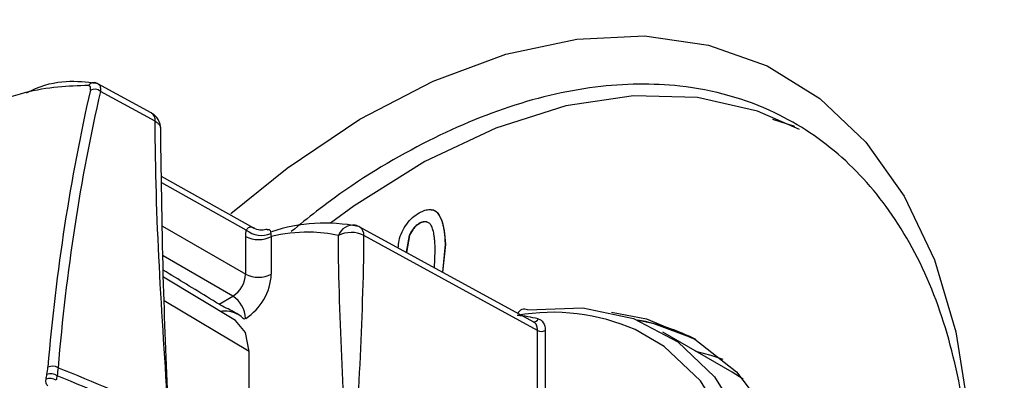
# Model space of a CAD drawing. Header units: millimetres. Extents: x 15231 to 16570, y 10019 to 11489.
# Tile 54 of 206: x 16242 to 16269, y 10240 to 10250. Entities that reach past the tile are written whole.
import ezdxf

# ---------------------------------------------------------------- set-up
doc = ezdxf.new("R2010")
doc.units = ezdxf.units.MM

msp = doc.modelspace()

# ---------------------------------------------------------------- linework, layer by layer
at = {"color": 7, "linetype": 'Continuous', "lineweight": 25}
for p, q in [((16245.354, 10247.196), (16243.878, 10248.003)), ((16245.461, 10246.965), (16243.95, 10247.792)), ((16262.486, 10247.026), (16263.101, 10246.834)), ((16248.182, 10244.021), (16245.638, 10245.438)), ((16247.974, 10243.966), (16245.641, 10245.265)), ((16245.663, 10244.074), (16247.957, 10242.75)), ((16255.902, 10241.424), (16251.109, 10244.047)), ((16252.746, 10244.148), (16252.753, 10244.144)), ((16247.957, 10242.75), (16247.957, 10243.787)), ((16248.664, 10243.787), (16248.664, 10242.75)), ((16249.704, 10243.904), (16249.725, 10243.917)), ((16249.725, 10243.904), (16249.725, 10243.917)), ((16249.725, 10243.917), (16249.725, 10243.916)), ((16256.009, 10241.194), (16251.217, 10243.816)), ((16252.469, 10243.814), (16252.382, 10243.351)), ((16252.476, 10243.811), (16252.389, 10243.347)), ((16252.469, 10243.814), (16252.476, 10243.811)), ((16253.458, 10243.567), (16253.382, 10242.803)), ((16253.465, 10243.563), (16253.389, 10242.8)), ((16253.458, 10243.567), (16253.465, 10243.563)), ((16247.603, 10242.137), (16245.678, 10243.249)), ((16253.162, 10242.924), (16253.186, 10243.411)), ((16247.672, 10241.465), (16245.688, 10242.667)), ((16247.222, 10241.917), (16247.603, 10242.137)), ((16248.05, 10240.611), (16245.709, 10242.01)), ((16247.957, 10241.525), (16247.916, 10241.502)), ((16256.009, 10237.479), (16256.009, 10241.194)), ((16256.22, 10241.195), (16256.22, 10237.446)), ((16261.377, 10240.043), (16259.468, 10241.145)), ((16248.05, 10239.6), (16248.05, 10240.611))]:
    msp.add_line(p, q, dxfattribs=at)
at = {"color": 7, "linetype": 'Continuous', "lineweight": 25, "flags": 128}
for points in [[(16247.551, 10244.418), (16249.097, 10245.67), (16251.108, 10247.022), (16253.131, 10248.077), (16255.136, 10248.819), (16257.09, 10249.235), (16258.962, 10249.319), (16260.722, 10249.07), (16262.343, 10248.492), (16263.799, 10247.594), (16265.066, 10246.389), (16266.124, 10244.898), (16266.957, 10243.144), (16267.552, 10241.155), (16267.899, 10238.961), (16267.992, 10236.599), (16267.83, 10234.106)], [(16263.239, 10246.742), (16262.076, 10247.248), (16260.425, 10247.624), (16258.652, 10247.671), (16256.786, 10247.388), (16254.859, 10246.779), (16252.901, 10245.856), (16250.947, 10244.633), (16250.298, 10244.159)], [(16255.734, 10241.759), (16257.262, 10241.816), (16258.654, 10241.521), (16259.875, 10240.882), (16260.893, 10239.916), (16261.681, 10238.648), (16262.217, 10237.111), (16262.489, 10235.346), (16262.489, 10233.398), (16262.217, 10231.319), (16261.681, 10229.162), (16260.893, 10226.985), (16259.875, 10224.844), (16258.654, 10222.796), (16257.262, 10220.893), (16255.734, 10219.185)], [(16258.053, 10241.695), (16259.017, 10241.518), (16260.351, 10240.954), (16261.496, 10240.05), (16262.422, 10238.828), (16263.104, 10237.32), (16263.525, 10235.566), (16263.673, 10233.611), (16263.572, 10231.735)], [(16248.05, 10240.611), (16247.948, 10241.14), (16247.672, 10241.465)], [(16258.74, 10241.489), (16259.187, 10241.396), (16260.297, 10240.986)], [(16255.447, 10219.495), (16256.944, 10221.167), (16258.309, 10223.031), (16259.505, 10225.038), (16260.502, 10227.136), (16261.273, 10229.269), (16261.799, 10231.381), (16262.066, 10233.418), (16262.066, 10235.327), (16261.799, 10237.056), (16261.273, 10238.562), (16260.502, 10239.804), (16259.505, 10240.75), (16258.7, 10241.217)], [(16260.367, 10240.626), (16260.786, 10240.517), (16261.119, 10240.404)], [(16261.679, 10239.854), (16261.378, 10240.042), (16261.377, 10240.043)]]:
    msp.add_lwpolyline(points, dxfattribs=at)
at = {"color": 7, "linetype": 'Continuous', "lineweight": 25}
for centre, radius, start, end in [((16243.766, 10247.867), 0.167, 64.5259, 149.3721), ((16243.785, 10247.59), 0.26, 50.8115, 115.5104), ((16245.114, 10246.758), 0.5, 359.9531, 61.3186), ((16245.219, 10246.993), 0.243, 353.3794, 56.4481), ((16250.141, 10239.447), 4.708, 78.6758, 108.219), ((16250.917, 10243.677), 0.423, 81.2432, 161.3552), ((16250.869, 10243.609), 0.5, 61.3142, 77.0362), ((16250.96, 10243.837), 0.257, 355.2726, 54.5682), ((16248.31, 10244.47), 0.769, 242.6096, 297.3903), ((16248.391, 10244.482), 0.664, 231.1193, 293.0247), ((16249.703, 10239.231), 4.673, 89.9956, 102.8511), ((16249.698, 10240.208), 3.696, 77.2118, 89.5836), ((16250.87, 10243.128), 0.77, 63.2337, 117.3435), ((16247.189, 10242.785), 0.768, 302.6055, 357.3945), ((16247.129, 10242.82), 1.537, 302.6055, 357.3945), ((16248.31, 10243.432), 0.769, 242.6096, 297.3903), ((16247.189, 10241.49), 0.768, 2.6054, 57.3945), ((16247.372, 10240.945), 0.786, 59.9319, 98.9607), ((16256.43, 10236.07), 5.625, 66.2003, 100.0568), ((16255.125, 10237.761), 3.861, 76.514, 85.215), ((16255.641, 10241.599), 0.185, 59.9691, 159.4415), ((16255.903, 10241.561), 0.131, 261.7441, 339.6863), ((16256.113, 10241.4), 0.231, 243.2337, 297.3435), ((16242.628, 10239.923), 0.286, 58.0179, 116.5935), ((16242.577, 10239.68), 0.319, 56.2907, 109.0175), ((16242.554, 10239.553), 0.319, 56.4386, 109.2128)]:
    msp.add_arc(centre, radius, start, end, dxfattribs=at)
for centre, major_axis, ratio, start_param, end_param in [((16297.126, 10204.035), (-39.134, 65.449), 0.587343, 0.549868, 0.684984), ((16297.265, 10204.118), (-39.034, 65.275), 0.587369, 0.549844, 0.684959), ((16253.337, 10227.661), (7.103, 13.246), 0.597163, 0.008123, 0.195016), ((18366.082, 9049.277), (2141.811, -1195.956), 0.014532, 3.007528, 3.017988), ((18367.471, 9050.107), (2143.22, -1195.163), 0.015113, 3.007759, 3.018165)]:
    msp.add_ellipse(centre, major_axis=major_axis, ratio=ratio, start_param=start_param, end_param=end_param, dxfattribs=at)
for points, knots in [([(16232.087, 10195.953), (16232.087, 10195.953), (16232.187, 10195.992), (16232.865, 10196.27), (16236.153, 10197.58), (16240.724, 10199.52), (16255.672, 10206.248), (16270.683, 10213.978), (16287.26, 10223.458), (16292.069, 10226.26), (16305.847, 10234.429), (16321.078, 10244.017), (16339.989, 10256.567), (16348.327, 10262.239), (16354.179, 10266.304), (16355.219, 10267.016), (16355.378, 10267.127)], [0.0831025, 0.0831025, 0.0831025, 0.0831025, 0.0831028, 0.085856, 0.101481, 0.1717935, 0.2030435, 0.4686685, 0.4999594, 0.5311685, 0.5624185, 0.7655435, 0.8124185, 0.898356, 0.913981, 0.916816, 0.916816, 0.916816, 0.916816]), ([(16239.761, 10200.373), (16247.544, 10204.061), (16263.107, 10211.437), (16286.495, 10223.898), (16309.857, 10237.399), (16330.905, 10250.436), (16344.106, 10259.409), (16349.572, 10263.124)], [0, 0, 0, 0, 0.212493, 0.424904, 0.637459, 0.84987, 1, 1, 1, 1]), ([(16241.915, 10247.755), (16241.953, 10247.774), (16242.723, 10248.152), (16243.294, 10248.083), (16243.838, 10248.017)], [0, 0, 0, 0, 0.049124, 1, 1, 1, 1]), ([(16243.622, 10247.952), (16243.063, 10247.934), (16241.944, 10247.899), (16240.321, 10247.198), (16239.405, 10246.481), (16239.251, 10246.361)], [0, 0, 0, 0, 0.4539652, 0.9080618, 1, 1, 1, 1]), ([(16243.877, 10248.001), (16243.872, 10248.004), (16243.847, 10248.024), (16243.815, 10248.027), (16243.789, 10248.03)], [0, 0, 0, 0, 0.197732, 1, 1, 1, 1]), ([(16243.876, 10247.999), (16243.885, 10247.996), (16243.92, 10247.982), (16243.954, 10247.915), (16243.951, 10247.833), (16243.95, 10247.792)], [0, 0, 0, 0, 0.134574, 0.568324, 1, 1, 1, 1]), ([(16267.916, 10235.367), (16267.939, 10235.888), (16268.002, 10237.334), (16267.726, 10239.608), (16267.065, 10242.119), (16265.95, 10244.314), (16264.448, 10246.063), (16262.476, 10247.379), (16260.16, 10248.03), (16257.602, 10247.997), (16255.094, 10247.405), (16252.496, 10246.237), (16250.527, 10245), (16249.445, 10244.112), (16249.213, 10243.922)], [0, 0, 0, 0, 0.04553, 0.126394, 0.217136, 0.310513, 0.401301, 0.494733, 0.607512, 0.697968, 0.791047, 0.881498, 0.974575, 1, 1, 1, 1]), ([(16245.461, 10246.965), (16245.492, 10246.945), (16245.555, 10246.903), (16245.605, 10246.835), (16245.606, 10246.791), (16245.607, 10246.776)], [0, 0, 0, 0, 0.3795, 0.788714, 1, 1, 1, 1]), ([(16245.827, 10238.905), (16245.777, 10240.09), (16245.666, 10242.709), (16245.632, 10245.326), (16245.614, 10246.759)], [0, 0, 0, 0, 0.452549, 1, 1, 1, 1]), ([(16252.167, 10243.469), (16252.169, 10243.537), (16252.174, 10243.68), (16252.269, 10243.915), (16252.394, 10244.138), (16252.561, 10244.321), (16252.681, 10244.398), (16252.741, 10244.437)], [0, 0, 0, 0, 0.1886702, 0.391763, 0.5943715, 0.7969846, 1, 1, 1, 1]), ([(16252.741, 10244.437), (16252.768, 10244.452), (16252.822, 10244.481), (16252.9, 10244.511), (16252.975, 10244.528), (16253.045, 10244.533), (16253.11, 10244.525), (16253.168, 10244.504), (16253.219, 10244.47), (16253.262, 10244.421), (16253.301, 10244.362), (16253.335, 10244.293), (16253.367, 10244.213), (16253.39, 10244.139), (16253.407, 10244.073), (16253.419, 10244.018), (16253.429, 10243.956), (16253.437, 10243.889), (16253.444, 10243.817), (16253.451, 10243.739), (16253.455, 10243.655), (16253.457, 10243.597), (16253.458, 10243.567)], [0, 0, 0, 0, 0.056724, 0.111437, 0.164368, 0.216435, 0.267641, 0.31736, 0.367473, 0.41821, 0.471404, 0.527966, 0.588061, 0.652134, 0.686345, 0.723264, 0.76261, 0.804739, 0.84943, 0.896711, 0.94689, 1, 1, 1, 1]), ([(16253.073, 10244.522), (16253.08, 10244.522), (16253.144, 10244.529), (16253.238, 10244.466), (16253.42, 10244.194), (16253.445, 10243.844), (16253.465, 10243.563)], [0, 0, 0, 0, 0.021044, 0.184413, 0.348256, 1, 1, 1, 1]), ([(16247.974, 10243.966), (16247.991, 10243.99), (16248.011, 10244.02), (16248.062, 10244.051), (16248.115, 10244.059), (16248.161, 10244.025), (16248.178, 10244.012)], [0, 0, 0, 0, 0.259355, 0.310455, 0.745867, 1, 1, 1, 1]), ([(16248.55, 10243.984), (16248.5, 10243.973), (16248.391, 10243.951), (16248.258, 10243.976), (16248.196, 10244.018), (16248.184, 10244.026)], [0, 0, 0, 0, 0.407253, 0.883885, 1, 1, 1, 1]), ([(16252.746, 10244.148), (16252.732, 10244.139), (16252.705, 10244.123), (16252.664, 10244.091), (16252.626, 10244.055), (16252.59, 10244.016), (16252.557, 10243.971), (16252.525, 10243.923), (16252.496, 10243.87), (16252.478, 10243.833), (16252.469, 10243.814)], [0, 0, 0, 0, 0.127665, 0.251739, 0.372753, 0.492147, 0.61407, 0.737197, 0.865607, 1, 1, 1, 1]), ([(16252.753, 10244.144), (16252.739, 10244.136), (16252.712, 10244.119), (16252.671, 10244.087), (16252.633, 10244.051), (16252.597, 10244.012), (16252.564, 10243.967), (16252.532, 10243.919), (16252.503, 10243.866), (16252.485, 10243.83), (16252.476, 10243.811)], [0, 0, 0, 0, 0.127665, 0.251739, 0.372753, 0.492147, 0.61407, 0.737197, 0.865607, 1, 1, 1, 1]), ([(16253.186, 10243.411), (16253.185, 10243.458), (16253.181, 10243.548), (16253.172, 10243.673), (16253.16, 10243.784), (16253.145, 10243.881), (16253.126, 10243.964), (16253.105, 10244.032), (16253.08, 10244.086), (16253.051, 10244.127), (16253.019, 10244.155), (16252.986, 10244.176), (16252.951, 10244.19), (16252.914, 10244.196), (16252.875, 10244.196), (16252.834, 10244.187), (16252.791, 10244.172), (16252.761, 10244.156), (16252.746, 10244.148)], [0, 0, 0, 0, 0.115629, 0.221541, 0.317048, 0.403151, 0.480181, 0.547649, 0.607036, 0.658652, 0.705723, 0.749804, 0.792587, 0.833874, 0.874768, 0.915223, 0.956881, 1, 1, 1, 1]), ([(16252.943, 10244.18), (16252.923, 10244.186), (16252.867, 10244.202), (16252.798, 10244.167), (16252.753, 10244.144)], [0, 0, 0, 0, 0.356999, 1, 1, 1, 1]), ([(16248.552, 10243.972), (16248.56, 10243.977), (16248.593, 10243.995), (16248.631, 10243.974), (16248.645, 10243.902), (16248.65, 10243.871)], [0, 0, 0, 0, 0.176545, 0.654988, 1, 1, 1, 1]), ([(16247.222, 10241.917), (16247.134, 10241.972), (16246.622, 10242.285), (16246.109, 10242.599), (16245.685, 10242.858)], [0, 0, 0, 0, 0.172609, 1, 1, 1, 1]), ([(16247.916, 10241.502), (16247.853, 10241.57), (16247.747, 10241.641), (16247.557, 10241.744), (16247.488, 10241.778), (16247.347, 10241.848), (16247.276, 10241.884), (16247.222, 10241.917)], [0, 0, 0, 0, 0.5, 0.5, 0.75, 0.75, 1, 1, 1, 1]), ([(16256.009, 10241.194), (16256.005, 10241.237), (16255.997, 10241.323), (16255.952, 10241.397), (16255.911, 10241.415), (16255.9, 10241.42)], [0, 0, 0, 0, 0.422546, 0.845087, 1, 1, 1, 1])]:
    msp.add_open_spline(points, degree=3, knots=knots, dxfattribs=at)
for points in [[(16243.673, 10247.825), (16243.689, 10247.896), (16243.671, 10247.944), (16243.622, 10247.952)], [(16245.827, 10238.905), (16245.644, 10241.626), (16245.461, 10244.346), (16245.461, 10246.965)], [(16247.957, 10243.787), (16247.957, 10243.851), (16247.963, 10243.91), (16247.974, 10243.966)], [(16248.65, 10243.871), (16248.652, 10243.845), (16248.656, 10243.817), (16248.664, 10243.787)], [(16249.725, 10243.916), (16249.725, 10243.914), (16249.725, 10243.91), (16249.725, 10243.906), (16249.725, 10243.904)], [(16250.724, 10236.694), (16250.724, 10239.107), (16250.516, 10241.4), (16250.516, 10243.813)], [(16251.005, 10236.696), (16251.005, 10239.109), (16251.217, 10241.403), (16251.217, 10243.816)], [(16256.026, 10241.516), (16256.146, 10241.487), (16256.22, 10241.365), (16256.22, 10241.195)], [(16242.45, 10239.854), (16242.457, 10239.897), (16242.465, 10239.939), (16242.473, 10239.982)], [(16242.473, 10239.982), (16242.486, 10240.05), (16242.495, 10240.115), (16242.5, 10240.179)], [(16242.754, 10239.946), (16242.746, 10239.903), (16242.738, 10239.861), (16242.731, 10239.819)], [(16242.78, 10240.166), (16242.775, 10240.095), (16242.767, 10240.021), (16242.754, 10239.946)], [(16242.503, 10239.665), (16242.453, 10239.694), (16242.433, 10239.765), (16242.45, 10239.854)]]:
    msp.add_open_spline(points, degree=3, dxfattribs=at)

doc.saveas('drawing.dxf')
